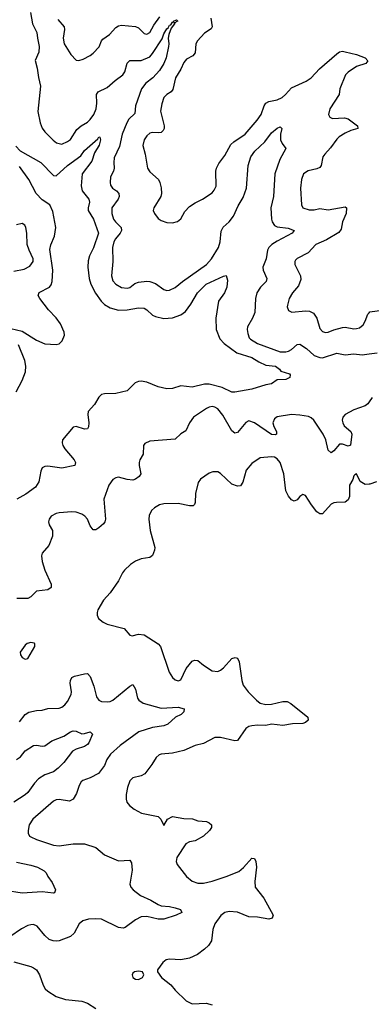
# Model space of a CAD drawing. Header units: inches. Extents: x 2057696 to 2160536, y 827480 to 1016834.
# Tile 92 of 256: x 2107532 to 2110014, y 870701 to 877659. Entities that reach past the tile are written whole.
import ezdxf

# ---------------------------------------------------------------- set-up
doc = ezdxf.new("R2010")
doc.units = ezdxf.units.IN
doc.header["$MEASUREMENT"] = 0
doc.layers.add('C1807', color=7, linetype='Continuous')
doc.layers.add('C1817', color=7, linetype='Continuous')

msp = doc.modelspace()

# ---------------------------------------------------------------- linework, layer by layer
at = {"layer": 'C1807', "color": 5}
for points, elevation in [([(2107608.4, 877710), (2107622, 877630), (2107653.1, 877570), (2107656.3, 877530), (2107670.1, 877470), (2107666.2, 877430), (2107641.5, 877370), (2107655.8, 877315.8), (2107663.5, 877250), (2107677.7, 877190), (2107659.1, 877010), (2107676, 876930), (2107690, 876893.4), (2107710, 876866), (2107766.9, 876806.9), (2107790.3, 876790.3), (2107830, 876780.3), (2107870, 876798.3), (2107890, 876813.4), (2107935.7, 876884.3), (2107966, 876910), (2108010, 876936.1), (2108030, 876954.9), (2108055.2, 876990), (2108071.2, 877030), (2108075.9, 877070), (2108074.2, 877130), (2108085.7, 877150), (2108150, 877179.7), (2108205.1, 877230), (2108258.9, 877270), (2108273.1, 877290), (2108290, 877352.4), (2108308.3, 877371.7), (2108390, 877371.6), (2108450, 877398), (2108470, 877420.2), (2108536.9, 877523.1), (2108550, 877560.3), (2108570, 877594.9), (2108578.8, 877601.2), (2108590, 877620.3), (2108597.6, 877622.4), (2108610, 877642.4), (2108617.2, 877642.8), (2108617.6, 877650), (2108638, 877658), (2108647.7, 877650), (2108635.5, 877644.5), (2108630, 877636.2), (2108623.4, 877636.6), (2108623.8, 877630), (2108601.4, 877598.6), (2108584.5, 877555.5), (2108580.2, 877530), (2108584.9, 877490), (2108582.3, 877470), (2108565.9, 877390), (2108550.2, 877350.2), (2108518.5, 877301.5), (2108471.5, 877248.5), (2108422.6, 877210), (2108392.6, 877170), (2108348.9, 877050), (2108344.4, 876995.6), (2108303.3, 876956.7), (2108287, 876930), (2108255.4, 876850), (2108236, 876764), (2108197.8, 876682.2), (2108195.2, 876650), (2108199.1, 876610), (2108194.4, 876590), (2108173.8, 876550), (2108169.2, 876510), (2108173.8, 876490), (2108187.4, 876470), (2108215.3, 876450), (2108231.1, 876431.1), (2108233.8, 876410), (2108226.9, 876390), (2108181.6, 876330), (2108181.2, 876290), (2108194.4, 876250), (2108208, 876230), (2108247.3, 876190), (2108249.3, 876170), (2108242, 876150), (2108207.6, 876110), (2108196.3, 876090), (2108187.1, 876050), (2108190.2, 875950), (2108179.2, 875850), (2108190, 875813), (2108210, 875790.3), (2108250, 875767.8), (2108290, 875761.5), (2108310, 875766.3), (2108345.5, 875794.5), (2108370, 875805.2), (2108430, 875811.3), (2108450, 875809.1), (2108490, 875794.7), (2108550, 875751.7), (2108570, 875746), (2108590, 875748.9), (2108630, 875767), (2108681.1, 875810), (2108850, 875930.2), (2108885.5, 875970), (2108935.3, 876050), (2108947.8, 876090), (2108954.9, 876165.1), (2108960.3, 876179.7), (2108968, 876192.1), (2109010, 876230.3), (2109041, 876270), (2109074.9, 876345.1), (2109110, 876402.4), (2109132.7, 876470), (2109145.3, 876630), (2109164.1, 876690), (2109192, 876730), (2109263.3, 876796.7), (2109310, 876860.2), (2109350, 876892.9), (2109370, 876902), (2109382, 876890), (2109374, 876850), (2109373.1, 876810), (2109384.5, 876784.5), (2109410.4, 876750), (2109368.1, 876671.9), (2109333.2, 876570), (2109324.6, 876410), (2109305.7, 876330), (2109309.6, 876249.6), (2109313.5, 876230), (2109330, 876204.5), (2109350, 876196), (2109426.4, 876186.4), (2109470.3, 876170), (2109454.4, 876150), (2109350, 876095.2), (2109311.1, 876070), (2109291.9, 876050), (2109281.3, 876030), (2109271.3, 875970), (2109249.3, 875910), (2109251.8, 875890), (2109275.6, 875830), (2109271.1, 875810), (2109231.7, 875768.3), (2109207.2, 875730), (2109197.7, 875690), (2109191.3, 875590), (2109176.1, 875550), (2109140.9, 875490), (2109137.7, 875470), (2109142, 875442), (2109152.2, 875412.2), (2109161, 875401), (2109210.5, 875370), (2109370, 875313), (2109410, 875312.1), (2109430, 875317.5), (2109450, 875327.5), (2109490, 875363.9), (2109510, 875366.4), (2109556.8, 875336.8), (2109610, 875286.3), (2109650, 875271.4), (2109670, 875270.8), (2109770, 875301.7), (2109830.2, 875290.1), (2109890, 875297.1), (2109950, 875291.8), (2110000, 875297.9)], 360), ([(2107801.5, 877661.5), (2107844.6, 877610), (2107847.4, 877590), (2107837.6, 877530), (2107846, 877490), (2107892.5, 877412.5), (2107930, 877372.7), (2107950, 877370.4), (2107980.1, 877379.9), (2108030, 877406.7), (2108050, 877422.4), (2108091.8, 877468.2), (2108109.8, 877510), (2108119, 877521), (2108165.9, 877554.1), (2108210, 877603.6), (2108230, 877616.5), (2108250, 877620.2), (2108350, 877611.6), (2108370, 877601.1), (2108410, 877560.9), (2108430, 877557.8), (2108449.6, 877570), (2108478.2, 877621.8), (2108520.4, 877679.6)], 380), ([(2108882.2, 877670), (2108891.3, 877610), (2108884.3, 877595.7), (2108835.9, 877564.1), (2108786.5, 877510), (2108776.1, 877490), (2108770, 877424.5), (2108754.9, 877405.1), (2108710, 877380.5), (2108690, 877357.6), (2108670, 877309.6), (2108631, 877249), (2108614, 877166), (2108600.4, 877150), (2108570, 877129.7), (2108550.3, 877110), (2108534.4, 877065.6), (2108526.6, 877013.4), (2108551.6, 876910), (2108551.9, 876890), (2108544.6, 876875.4), (2108530, 876863.1), (2108510, 876858.8), (2108470, 876862.2), (2108450, 876856.9), (2108430, 876839.6), (2108410, 876809.3), (2108402, 876770), (2108418.3, 876710), (2108433.1, 876610), (2108450, 876584.9), (2108512, 876530), (2108521.7, 876510), (2108530, 876471.3), (2108532.6, 876430), (2108528.9, 876410), (2108479.3, 876330), (2108474.9, 876310), (2108482.4, 876290), (2108510, 876255.5), (2108530, 876239.3), (2108570, 876226.4), (2108610, 876223.8), (2108646.3, 876233.7), (2108668.2, 876251.8), (2108696.9, 876303.1), (2108730, 876338.9), (2108770, 876364.9), (2108822, 876390), (2108890, 876434.9), (2108905.8, 876454.2), (2108917.7, 876482.3), (2108917.2, 876590), (2108920.9, 876610), (2108937.3, 876642.7), (2108981, 876699), (2109021.5, 876778.5), (2109042.7, 876797.3), (2109123, 876850), (2109208.5, 876950), (2109236.1, 876990), (2109257.8, 877050), (2109269.8, 877070.1), (2109290, 877082.4), (2109350, 877093), (2109384.7, 877110), (2109409.1, 877130.9), (2109450, 877177.6), (2109555.1, 877224.9), (2109590, 877247.4), (2109648.1, 877311.9), (2109770, 877417.3), (2109790, 877431.6), (2109810, 877436), (2109830, 877433.4), (2109910, 877413.2), (2109970.5, 877390), (2109990.2, 877369.8), (2109975.5, 877350), (2109910, 877329.8), (2109850.7, 877289.3), (2109831.3, 877270), (2109793.1, 877170), (2109787.9, 877130), (2109722.5, 877030), (2109711.5, 876990), (2109722, 876970), (2109741.5, 876961.5), (2109825.7, 876965.7), (2109850, 876959.2), (2109918, 876910), (2109919.1, 876890), (2109870, 876875.8), (2109830, 876858.3), (2109788.2, 876831.8), (2109770, 876814.8), (2109726.6, 876753.4), (2109685.2, 876710), (2109673.1, 876690), (2109659.5, 876630), (2109650, 876614.5), (2109630, 876604.7), (2109567.8, 876592.2), (2109534.9, 876570), (2109520.3, 876530), (2109514.6, 876470), (2109521.1, 876350), (2109530.7, 876330), (2109574.6, 876314.6), (2109610, 876316.1), (2109650, 876324.7), (2109710, 876316.5), (2109830, 876337), (2109838.4, 876330), (2109837.3, 876290), (2109811.2, 876230), (2109800.6, 876179.4), (2109785.2, 876154.8), (2109697.1, 876102.9), (2109623.1, 876070), (2109567.4, 876012.6), (2109490, 875972.6), (2109479.9, 875960.1), (2109474, 875950), (2109473.7, 875930), (2109515.3, 875850), (2109516.7, 875823.3), (2109500.5, 875779.5), (2109457, 875730), (2109435.3, 875690), (2109422, 875642), (2109421.3, 875630), (2109430, 875604.9), (2109452.8, 875592.8), (2109550, 875603.1), (2109578.6, 875598.6), (2109606.5, 875586.5), (2109630.3, 875550), (2109650, 875478), (2109670, 875456.5), (2109690, 875449), (2109710, 875450.3), (2109750, 875467.2), (2109810, 875483.6), (2109830, 875485.5), (2109890, 875474.3), (2109910, 875476), (2109930, 875481.1), (2109956.2, 875503.8), (2109971.6, 875528.4), (2109990, 875577.3), (2110000, 875588.8)], 380), ([(2107504.9, 876764.9), (2107533.6, 876733.6), (2107680.3, 876650), (2107770, 876558), (2107790, 876556.5), (2107868.2, 876630), (2107962, 876698), (2107990, 876735.4), (2108082.3, 876817.8), (2108090, 876832.2), (2108098, 876830), (2108102.4, 876810), (2108093.5, 876773.5), (2108060.7, 876719.3), (2108040.4, 876659.6), (2107972.2, 876570), (2107964.9, 876484.9), (2107972, 876450), (2108019.6, 876390), (2108024.2, 876370), (2108015.5, 876330), (2108016.1, 876310), (2108051.6, 876250), (2108088.7, 876150), (2108052.3, 876047.7), (2108024.4, 875990), (2108015.5, 875955.5), (2108013.4, 875910), (2108021.4, 875830), (2108034.5, 875790), (2108066.9, 875726.9), (2108106.1, 875670), (2108130, 875645.9), (2108170, 875622.6), (2108230, 875606.3), (2108290, 875608), (2108370, 875624), (2108410, 875620.2), (2108430, 875609.1), (2108470, 875570.2), (2108490, 875561.5), (2108550, 875547.3), (2108610, 875552), (2108670, 875574.6), (2108702.1, 875597.9), (2108740.2, 875650), (2108787.2, 875730), (2108848.6, 875790), (2108970, 875847.3), (2108990, 875851), (2108998.8, 875818.8), (2108995.3, 875770), (2108978.4, 875730), (2108935.5, 875670), (2108915.5, 875550), (2108918, 875470), (2108944.9, 875404.9), (2108974.5, 875370), (2109064.7, 875304.7), (2109170, 875272.9), (2109220.5, 875240.5), (2109270, 875218.8), (2109337.1, 875210), (2109366, 875190), (2109376.7, 875176.7), (2109436, 875156), (2109442, 875150), (2109438, 875130), (2109410, 875117.2), (2109350, 875113.2), (2109310, 875087), (2109270, 875079.5), (2109170, 875048), (2109050, 875026), (2109030, 875027.8), (2108960.2, 875060.2), (2108870, 875083.1), (2108837.3, 875082.7), (2108750, 875062), (2108670, 875070.8), (2108610, 875053.7), (2108571.1, 875051.1), (2108510, 875066), (2108430, 875096.8), (2108390, 875104.7), (2108370, 875103.5), (2108346.6, 875093.4), (2108290, 875036.2), (2108210, 875018.5), (2108130, 875015.6), (2108110, 875009.7), (2108090, 874991.1), (2108059, 874941), (2108014.9, 874890), (2108012.7, 874870), (2108020.2, 874810), (2108017.6, 874782.4), (2108011.4, 874768.6), (2107990, 874766.4), (2107930, 874784.8), (2107910, 874779.8), (2107834.5, 874690), (2107830.2, 874670), (2107837.2, 874650), (2107850, 874627.8), (2107916.3, 874550), (2107925.8, 874530), (2107921.6, 874510), (2107830, 874489.8), (2107730, 874503.9), (2107710, 874502.6), (2107690, 874491.3), (2107680.2, 874470), (2107666.5, 874393.5), (2107644.1, 874355.9), (2107574.4, 874305.6), (2107511.4, 874270)], 340), ([(2107470, 875477.8), (2107550, 875458.5), (2107650, 875394.4), (2107710, 875367.9), (2107790, 875363), (2107810, 875368), (2107831.6, 875390), (2107847.6, 875430), (2107846.3, 875450), (2107820.3, 875510), (2107790, 875553.3), (2107736, 875610), (2107673.6, 875690), (2107662.9, 875710), (2107669.4, 875730.6), (2107741.8, 875770), (2107753.2, 875786.8), (2107759.6, 875810), (2107765.9, 875890), (2107744.2, 876035.8), (2107751.2, 876068.8), (2107777.8, 876130), (2107787.5, 876190), (2107764.8, 876304.8), (2107743.8, 876350), (2107690, 876387.2), (2107648.6, 876430), (2107597.1, 876530), (2107530, 876621.7)], 340), ([(2107490, 875881.1), (2107564.1, 875895.9), (2107603.5, 875916.5), (2107625.4, 875950), (2107627.1, 875970), (2107597.6, 876030), (2107584.8, 876070), (2107581.6, 876150), (2107575.1, 876190), (2107567, 876207), (2107550, 876218), (2107510, 876209.6)], 360), ([(2107506.9, 875030), (2107547.8, 875110), (2107572.1, 875170), (2107573.9, 875210), (2107566.9, 875250), (2107522.1, 875362.1)], 340), ([(2110000, 874959.7), (2109990, 874945.1), (2109970, 874929.8), (2109890, 874902.7), (2109830.4, 874870), (2109812.9, 874850), (2109808.2, 874830), (2109812.3, 874810), (2109823.9, 874790), (2109870.2, 874750), (2109875.9, 874730), (2109866.5, 874653.5), (2109850, 874646), (2109810, 874658.5), (2109790, 874658.9), (2109750, 874612.4), (2109730, 874598.7), (2109710, 874618), (2109692.9, 874690), (2109673.7, 874730), (2109609.2, 874829.2), (2109590, 874846.2), (2109570, 874854.6), (2109510, 874865.1), (2109450, 874868.6), (2109350, 874852.8), (2109330, 874839.7), (2109319.7, 874810), (2109325.5, 874785.5), (2109344, 874750), (2109344.9, 874730), (2109334.7, 874725.3), (2109310, 874729), (2109190, 874809.8), (2109150, 874823.5), (2109127.2, 874812.8), (2109070, 874741.1), (2109050, 874738), (2109030, 874753), (2108964.8, 874864.8), (2108930, 874909.7), (2108910, 874922), (2108890, 874925.6), (2108870, 874921.5), (2108850, 874910.9), (2108759.5, 874850), (2108730.3, 874810), (2108705.8, 874754.2), (2108670, 874731.8), (2108630, 874695.1), (2108450, 874680.7), (2108414.9, 874665.1), (2108406, 874650), (2108404.4, 874590), (2108380.4, 874550), (2108374.4, 874530), (2108374.4, 874510), (2108387.3, 874450), (2108374, 874430), (2108350, 874412), (2108330, 874406), (2108290, 874409.7), (2108230, 874426), (2108210, 874421.6), (2108190, 874409.5), (2108161.1, 874370), (2108126, 874270), (2108138.4, 874130), (2108132.7, 874110), (2108123.1, 874096.9), (2108090, 874067.3), (2108070, 874054), (2108050, 874055.1), (2108030, 874082.7), (2108009.7, 874130), (2107991.4, 874151.4), (2107970, 874165.4), (2107930, 874178.7), (2107898.8, 874181.2), (2107810, 874173.6), (2107790, 874169.6), (2107754, 874150), (2107739.1, 874130), (2107735.5, 874110), (2107740.5, 874090), (2107763, 874050), (2107762.4, 874010), (2107737.3, 873942.7), (2107690.5, 873890), (2107685.3, 873870), (2107690.3, 873830), (2107708.3, 873770), (2107754.2, 873670), (2107753.1, 873646.9), (2107729.3, 873630.7), (2107650, 873619.8), (2107610, 873579.7), (2107590, 873569.7), (2107510.2, 873569.8)], 360), ([(2110000, 874375.8), (2109970, 874374.5), (2109936.1, 874396.1), (2109910, 874449), (2109898, 874442), (2109890, 874435.3), (2109884.9, 874410), (2109860.4, 874370), (2109860.4, 874290), (2109850, 874266.6), (2109830, 874249.6), (2109768, 874248), (2109750, 874245.4), (2109730, 874235.4), (2109670, 874168.3), (2109650, 874166.9), (2109630, 874182), (2109592.3, 874230), (2109550, 874297.2), (2109530, 874304), (2109510, 874289), (2109490, 874265.2), (2109470, 874256), (2109450, 874267), (2109430, 874292.3), (2109409.8, 874330), (2109397.3, 874450), (2109371.5, 874530), (2109350, 874556.4), (2109330, 874567.1), (2109309, 874571), (2109230, 874562), (2109170, 874522.4), (2109130, 874477), (2109108.3, 874391.7), (2109090, 874364.7), (2109070, 874362.7), (2109030, 874376.5), (2108950, 874451.2), (2108930, 874463), (2108895.1, 874464.9), (2108870, 874455.6), (2108807.5, 874412.5), (2108791.8, 874388.2), (2108771.8, 874310), (2108770, 874248), (2108766, 874234), (2108755.6, 874224.4), (2108730, 874223.5), (2108650, 874239.8), (2108550, 874238.8), (2108518, 874230), (2108484.4, 874210), (2108463, 874190), (2108444.9, 874155.1), (2108443.8, 874130), (2108452.2, 874050), (2108486, 873930), (2108484.4, 873910), (2108470, 873873.2), (2108450, 873858.7), (2108390, 873848.4), (2108350, 873833.7), (2108314.4, 873810), (2108270.4, 873770), (2108256.5, 873750), (2108230, 873692.7), (2108170.5, 873610), (2108123.8, 873556.2), (2108083, 873490), (2108078, 873470), (2108079.1, 873450), (2108088.7, 873428.7), (2108120.7, 873400.7), (2108150, 873386.4), (2108270, 873357.1), (2108310, 873310.7), (2108325.3, 873305.3), (2108370, 873317.8), (2108410, 873311.3), (2108508.8, 873248.8), (2108526.3, 873230), (2108587.5, 873047.5), (2108610, 873010.7), (2108630, 872993.4), (2108650, 872986.4), (2108670, 872994), (2108706.9, 873073.1), (2108750, 873125.5), (2108767, 873133), (2108790, 873130.4), (2108830, 873097.1), (2108890, 873057.6), (2108930, 873052.2), (2108950, 873062), (2108970, 873079.5), (2109030, 873145.5), (2109052.8, 873152.8), (2109070, 873146.8), (2109080.6, 873120.6), (2109099.6, 872990), (2109110, 872957.3), (2109145.3, 872910), (2109202.6, 872850), (2109230, 872830.3), (2109270, 872819.7), (2109310, 872821.8), (2109390, 872840.4), (2109420.5, 872840.5), (2109446.2, 872826.2), (2109565.5, 872730), (2109568, 872710), (2109550, 872692), (2109530, 872686.6), (2109457.4, 872682.6), (2109390, 872671.1), (2109310, 872680.4), (2109270, 872672.1), (2109210, 872674.2), (2109170.2, 872669.7), (2109150, 872663.6), (2109128, 872650), (2109070, 872565.6), (2109050, 872562), (2108950, 872586.9), (2108910, 872587.1), (2108830, 872545.1), (2108770.8, 872530), (2108690, 872495.8), (2108610, 872476.3), (2108530.3, 872469.6), (2108516.2, 872463.8), (2108494.4, 872445.6), (2108464.6, 872395.4), (2108416.3, 872330), (2108390, 872315.6), (2108330, 872301.3), (2108310, 872279.6), (2108292.3, 872232.3), (2108283.9, 872183.9), (2108283, 872150), (2108287.3, 872130), (2108305.8, 872105.8), (2108339.9, 872079.9), (2108392.1, 872052.1), (2108509, 872029), (2108528.4, 872010), (2108550, 871964.7), (2108576, 872010), (2108610, 872028.2), (2108690, 872014.6), (2108751.8, 872011.8), (2108790, 871997.3), (2108850, 871992.7), (2108870, 871984), (2108886.8, 871970), (2108884.9, 871950), (2108872.2, 871930), (2108830, 871889.5), (2108770, 871855.3), (2108731.3, 871848.7), (2108704.7, 871835.3), (2108640.9, 871739.1), (2108635.5, 871710), (2108643.8, 871690), (2108710, 871604.9), (2108750, 871570.5), (2108790, 871556.4), (2108830, 871556.5), (2108890, 871570.3), (2108990, 871604.5), (2109079.4, 871640.6), (2109112.1, 871667.9), (2109170, 871733), (2109190, 871730.8), (2109198.3, 871710), (2109203.2, 871670), (2109191.5, 871570), (2109195.3, 871530), (2109255.6, 871450), (2109322, 871330), (2109314.9, 871310), (2109290, 871303.1), (2109210, 871316.8), (2109150, 871318.3), (2109070, 871352.6), (2109010, 871357.4), (2108980.7, 871350), (2108951.5, 871328.4), (2108910, 871269.4), (2108894.9, 871230), (2108887, 871150), (2108863.8, 871116.2), (2108835.5, 871090), (2108787.8, 871052.2), (2108730, 871028), (2108670, 871015.8), (2108590, 871020.7), (2108565.8, 871014.2), (2108542.5, 870997.5), (2108505.4, 870945.4), (2108504.7, 870930), (2108533.4, 870890), (2108598.8, 870838.8), (2108630, 870801), (2108706.6, 870726.6), (2108750, 870704.9), (2108848.4, 870708.4), (2108890, 870697.1)], 380), ([(2107530, 872697.4), (2107570, 872748.7), (2107595.1, 872765), (2107650, 872776.5), (2107690, 872779.5), (2107730, 872790.4), (2107810, 872793.7), (2107830, 872800.3), (2107850, 872816.5), (2107870, 872842), (2107895.6, 872890), (2107897.3, 872910), (2107888.4, 872971.6), (2107889.7, 872990.3), (2107899.5, 873010), (2107919.4, 873020.6), (2107990, 873037.1), (2108010, 873039.1), (2108030, 873018.8), (2108055.2, 872950), (2108074.8, 872874.8), (2108090, 872850.5), (2108110, 872840.4), (2108150, 872838.7), (2108170, 872841.3), (2108190, 872850.4), (2108310, 872948.7), (2108330, 872960.4), (2108348.3, 872928.3), (2108364.1, 872864.1), (2108373.1, 872850), (2108403.8, 872830), (2108530, 872792.9), (2108650, 872802), (2108692.7, 872790), (2108691.6, 872768.4), (2108670.6, 872750), (2108632.7, 872730), (2108578.6, 872681.4), (2108550, 872668.3), (2108470, 872657.1), (2108373.9, 872626.1), (2108242, 872530), (2108172.2, 872470), (2108146.7, 872430), (2108131.2, 872388.8), (2108087.1, 872332.9), (2108030, 872300.5), (2107977.6, 872282.4), (2107965.8, 872274.2), (2107951.7, 872248.3), (2107931.6, 872190), (2107909.3, 872150.7), (2107883.2, 872136.8), (2107810, 872147.7), (2107790, 872146.2), (2107770, 872136), (2107623.1, 872010), (2107599, 871970), (2107591.7, 871930), (2107592.2, 871910), (2107601.6, 871890), (2107610, 871883.7), (2107650, 871865.3), (2107770, 871825), (2107810, 871820.7), (2107910, 871834.9), (2107990, 871834), (2108068.1, 871808.1), (2108130, 871757), (2108230, 871715.8), (2108310, 871720.7), (2108320.3, 871700.3), (2108326.7, 871650), (2108310.3, 871550), (2108317.4, 871530), (2108332.9, 871510), (2108385.3, 871470), (2108457.7, 871437.7), (2108510, 871405.4), (2108530, 871397.2), (2108590, 871392.5), (2108630, 871383.2), (2108667.3, 871370), (2108676, 871350), (2108637.3, 871330), (2108550, 871303.2), (2108510, 871303.9), (2108430, 871322.4), (2108390, 871320.3), (2108350, 871299.1), (2108277.3, 871242.7), (2108261.4, 871238.6), (2108230, 871243.7), (2108110, 871301.8), (2108070, 871306.2), (2108017.8, 871302.2), (2107977.3, 871290), (2107952.4, 871270), (2107915, 871205), (2107890, 871179.7), (2107810, 871149.7), (2107790, 871147.1), (2107768.8, 871148.8), (2107739.8, 871159.8), (2107708, 871188), (2107654.2, 871254.2), (2107630, 871265.1), (2107610, 871263.6), (2107590, 871258.7), (2107545.2, 871234.8), (2107462, 871178)], 360), ([(2107510, 872430.2), (2107536.5, 872450), (2107570, 872492.3), (2107630, 872529), (2107650, 872532.2), (2107690, 872525.4), (2107710, 872528.4), (2107757.3, 872562.7), (2107844.1, 872595.9), (2107890, 872626.9), (2107910, 872632.9), (2107930, 872630.3), (2107970, 872612.6), (2107990, 872613.8), (2108030, 872627.3), (2108044.9, 872610), (2108020.7, 872550), (2108010, 872537.2), (2107990, 872522.9), (2107930, 872504.7), (2107904.9, 872490), (2107843.2, 872410), (2107803.8, 872370), (2107770, 872345), (2107710, 872322), (2107665.3, 872294.7), (2107635.1, 872264.9), (2107590, 872198.4), (2107570, 872181.6), (2107490, 872130.6)], 340), ([(2107510, 871705.4), (2107610, 871684), (2107656.3, 871670), (2107703.4, 871643.4), (2107718.8, 871630), (2107730, 871604.7), (2107761.7, 871561.7), (2107783.8, 871510), (2107776.3, 871490), (2107770, 871486), (2107690, 871495), (2107550, 871486.2), (2107430, 871504.4)], 340), ([(2107490, 871000.4), (2107610, 870967.4), (2107630, 870959.5), (2107650, 870944.4), (2107672, 870910), (2107696.7, 870836.7), (2107711.5, 870811.5), (2107730, 870794.4), (2107790, 870755.8), (2107854.4, 870734.4), (2107970, 870722.6), (2108010.3, 870710.3), (2108070, 870670.5)], 360)]:
    msp.add_lwpolyline(points, dxfattribs=dict(at, elevation=elevation))
at = {"layer": 'C1807', "color": 5, "elevation": 380}
for points in [[(2107610, 873257.2), (2107584.7, 873250), (2107570, 873239), (2107534.8, 873190), (2107536, 873170), (2107550, 873151.3), (2107570, 873141), (2107590, 873144.7), (2107639, 873230), (2107638, 873250), (2107633.2, 873253.2)], [(2108370, 870934.5), (2108342, 870930), (2108330, 870922), (2108324.9, 870910), (2108330.8, 870890), (2108350, 870878), (2108370, 870876.3), (2108390, 870884.9), (2108399, 870890), (2108409, 870910), (2108398, 870930)]]:
    msp.add_lwpolyline(points, close=True, dxfattribs=at)
at = {"layer": 'C1817', "color": 5}
for points, elevation in [([(2110000, 875588.8), (2110005.2, 875594.8), (2110090, 875606.7)], 380), ([(2110000, 875297.9), (2110055.3, 875304.7)], 360), ([(2110020.7, 874990), (2110000, 874959.7)], 360), ([(2110050, 874394), (2110004, 874376), (2110000, 874375.8)], 380)]:
    msp.add_lwpolyline(points, dxfattribs=dict(at, elevation=elevation))

doc.saveas('drawing.dxf')
